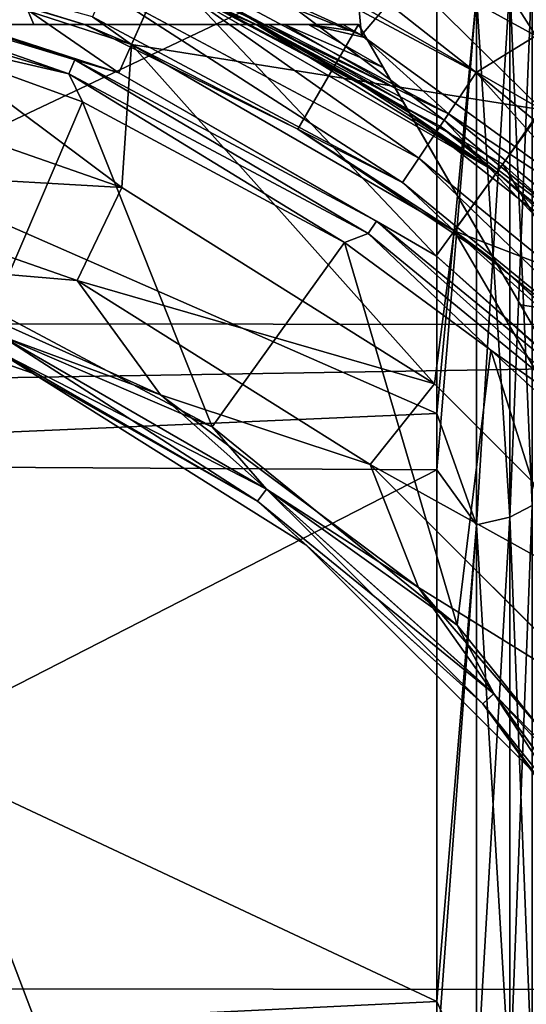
# Model space of a CAD drawing. Header units: millimetres. Extents: x -143 to 143, y -35 to 35.
# Tile 246 of 256: x 77.98 to 80.43, y 3.24 to 8.02. Entities that reach past the tile are written whole.
import ezdxf

# ---------------------------------------------------------------- set-up
doc = ezdxf.new("R2010")
doc.units = ezdxf.units.MM
doc.header["$LTSCALE"] = 65.185185
for name, color, linetype in [('13', 7, 'CONTINUOUS'), ('14', 7, 'CONTINUOUS'), ('224', 7, 'CONTINUOUS'), ('225', 7, 'CONTINUOUS'), ('229', 7, 'CONTINUOUS'), ('230', 7, 'CONTINUOUS'), ('231', 7, 'CONTINUOUS'), ('233', 7, 'CONTINUOUS'), ('237', 7, 'CONTINUOUS'), ('238', 7, 'CONTINUOUS'), ('239', 7, 'CONTINUOUS'), ('240', 7, 'CONTINUOUS'), ('241', 7, 'CONTINUOUS'), ('245', 7, 'CONTINUOUS'), ('247', 7, 'CONTINUOUS'), ('248', 7, 'CONTINUOUS'), ('250', 7, 'CONTINUOUS'), ('256', 7, 'CONTINUOUS'), ('257', 7, 'CONTINUOUS'), ('265', 7, 'CONTINUOUS'), ('266', 7, 'CONTINUOUS'), ('282', 7, 'CONTINUOUS'), ('287', 7, 'CONTINUOUS'), ('288', 7, 'CONTINUOUS'), ('36', 7, 'CONTINUOUS'), ('38', 7, 'CONTINUOUS'), ('39', 7, 'CONTINUOUS'), ('42', 7, 'CONTINUOUS'), ('43', 7, 'CONTINUOUS'), ('44', 7, 'CONTINUOUS'), ('45', 7, 'CONTINUOUS'), ('484', 7, 'CONTINUOUS'), ('492', 7, 'CONTINUOUS'), ('495', 7, 'CONTINUOUS'), ('504', 7, 'CONTINUOUS'), ('505', 7, 'CONTINUOUS'), ('517', 7, 'CONTINUOUS'), ('525', 7, 'CONTINUOUS'), ('71', 7, 'CONTINUOUS')]:
    doc.layers.add(name, color=color, linetype=linetype)

msp = doc.modelspace()

# ---------------------------------------------------------------- linework, layer by layer
at = {"layer": '13', "linetype": 'CONTINUOUS'}
for points in [[(80, 6.111, 15.0572), (80, 8.7591, 13.6872), (80.1913, 8.144, 14.1059), (80, 6.111, 15.0572)], [(80, 8.5104, -13.8432), (80, 5.838, -15.1651), (80.1913, 8.144, -14.1059), (80, 8.5104, -13.8432)], [(80.4621, 5.6635, -15.5604), (80.4621, 8.2795, -14.3405), (80.3537, 5.608, -15.4078), (80.4621, 5.6635, -15.5604)], [(80.3537, 5.608, -15.4078), (80.4621, 8.2795, -14.3405), (80.3537, 8.1983, -14.1999), (80.3537, 5.608, -15.4078)], [(80.4621, 8.2795, 14.3405), (80.4621, 5.6635, 15.5604), (80.3537, 8.1983, 14.1999), (80.4621, 8.2795, 14.3405)], [(80.1913, 8.144, 14.1059), (80.3537, 8.1983, 14.1999), (80.3537, 5.608, 15.4078), (80.1913, 8.144, 14.1059)], [(80.1913, 8.144, -14.1059), (80.1913, 5.5708, -15.3058), (80.3537, 8.1983, -14.1999), (80.1913, 8.144, -14.1059)], [(80.1913, 5.5708, -15.3058), (80.3537, 5.608, -15.4078), (80.3537, 8.1983, -14.1999), (80.1913, 5.5708, -15.3058)], [(80.3537, 8.1983, 14.1999), (80.4621, 5.6635, 15.5604), (80.3537, 5.608, 15.4078), (80.3537, 8.1983, 14.1999)], [(80.1913, 8.144, -14.1059), (80, 5.838, -15.1651), (80.1913, 5.5708, -15.3058), (80.1913, 8.144, -14.1059)], [(80.1913, 5.5708, 15.3058), (80, 6.111, 15.0572), (80.1913, 8.144, 14.1059), (80.1913, 5.5708, 15.3058)], [(80.1913, 5.5708, 15.3058), (80.1913, 8.144, 14.1059), (80.3537, 5.608, 15.4078), (80.1913, 5.5708, 15.3058)], [(80, 3.2571, 15.9202), (80, 6.111, 15.0572), (80.1913, 5.5708, 15.3058), (80, 3.2571, 15.9202)], [(80, 5.838, -15.1651), (80, 2.969, -15.9765), (80.1913, 5.5708, -15.3058), (80, 5.838, -15.1651)], [(80.4621, 2.8754, -16.3075), (80.4621, 5.6635, -15.5604), (80.3537, 2.8472, -16.1475), (80.4621, 2.8754, -16.3075)], [(80.3537, 2.8472, -16.1475), (80.4621, 5.6635, -15.5604), (80.3537, 5.608, -15.4078), (80.3537, 2.8472, -16.1475)], [(80.4621, 5.6635, 15.5604), (80.4621, 2.8754, 16.3075), (80.3537, 5.608, 15.4078), (80.4621, 5.6635, 15.5604)], [(80.1913, 5.5708, 15.3058), (80.3537, 5.608, 15.4078), (80.3537, 2.8472, 16.1475), (80.1913, 5.5708, 15.3058)], [(80.1913, 5.5708, -15.3058), (80.1913, 2.8284, -16.0406), (80.3537, 5.608, -15.4078), (80.1913, 5.5708, -15.3058)], [(80.1913, 2.8284, -16.0406), (80.3537, 2.8472, -16.1475), (80.3537, 5.608, -15.4078), (80.1913, 2.8284, -16.0406)], [(80.3537, 5.608, 15.4078), (80.4621, 2.8754, 16.3075), (80.3537, 2.8472, 16.1475), (80.3537, 5.608, 15.4078)], [(80.1913, 5.5708, -15.3058), (80, 2.969, -15.9765), (80.1913, 2.8284, -16.0406), (80.1913, 5.5708, -15.3058)], [(80.1913, 2.8284, 16.0406), (80, 3.2571, 15.9202), (80.1913, 5.5708, 15.3058), (80.1913, 2.8284, 16.0406)], [(80.1913, 2.8284, 16.0406), (80.1913, 5.5708, 15.3058), (80.3537, 2.8472, 16.1475), (80.1913, 2.8284, 16.0406)], [(80, 0.2936, 16.2473), (80, 3.2571, 15.9202), (80.1913, 2.8284, 16.0406), (80, 0.2936, 16.2473)]]:
    msp.add_3dface(points, dxfattribs=at)
at = {"layer": '14', "linetype": 'CONTINUOUS'}
for points in [[(80, 8.7591, 13.6872), (80, 6.111, 15.0572), (74.4367, 8.5549, 13.8158), (80, 8.7591, 13.6872)], [(74.4367, 5.8704, -15.1526), (80, 8.5104, -13.8432), (74.4367, 8.5549, -13.8158), (74.4367, 5.8704, -15.1526)], [(74.4367, 8.5549, 13.8158), (80, 6.111, 15.0572), (74.4367, 5.8704, 15.1526), (74.4367, 8.5549, 13.8158)], [(80, 5.838, -15.1651), (80, 8.5104, -13.8432), (74.4367, 5.8704, -15.1526), (80, 5.838, -15.1651)], [(80, 6.111, 15.0572), (80, 3.2571, 15.9202), (74.4367, 5.8704, 15.1526), (80, 6.111, 15.0572)], [(74.4367, 2.9862, -15.9733), (80, 5.838, -15.1651), (74.4367, 5.8704, -15.1526), (74.4367, 2.9862, -15.9733)], [(74.4367, 5.8704, 15.1526), (80, 3.2571, 15.9202), (74.4367, 2.9862, 15.9733), (74.4367, 5.8704, 15.1526)], [(80, 2.969, -15.9765), (80, 5.838, -15.1651), (74.4367, 2.9862, -15.9733), (80, 2.969, -15.9765)], [(80, 3.2571, 15.9202), (80, 0.2936, 16.2473), (74.4367, 2.9862, 15.9733), (80, 3.2571, 15.9202)]]:
    msp.add_3dface(points, dxfattribs=at)
at = {"layer": '224', "linetype": 'CONTINUOUS'}
msp.add_3dface([(80.0415, 8.6359, -31.5), (81.6546, 7.4643, -31.5), (80.6113, 8.3978, -31.5268), (80.0415, 8.6359, -31.5)], dxfattribs=at)
at = {"layer": '225', "linetype": 'CONTINUOUS'}
for points in [[(80.4791, 7.9437, -31.5), (80.0415, 8.6359, -31.5), (78.78, 8.8788, -31.5), (80.4791, 7.9437, -31.5)], [(81.6546, 7.4643, -31.5), (80.0415, 8.6359, -31.5), (80.4791, 7.9437, -31.5), (81.6546, 7.4643, -31.5)]]:
    msp.add_3dface(points, dxfattribs=at)
at = {"layer": '229', "linetype": 'CONTINUOUS'}
for points in [[(76.7984, 8.461, -29.7), (78.5183, 7.9022, -29.7), (76.7984, 8.461, -30.5), (76.7984, 8.461, -29.7)], [(76.7984, 8.461, -30.5), (78.5183, 7.9022, -29.7), (78.5183, 7.9022, -30.5), (76.7984, 8.461, -30.5)], [(78.5183, 7.9022, -29.7), (80.0843, 6.998, -29.7), (78.5183, 7.9022, -30.5), (78.5183, 7.9022, -29.7)], [(78.5183, 7.9022, -30.5), (80.0843, 6.998, -29.7), (80.0843, 6.998, -30.5), (78.5183, 7.9022, -30.5)], [(80.0843, 6.998, -29.7), (81.4283, 5.7879, -29.7), (80.0843, 6.998, -30.5), (80.0843, 6.998, -29.7)], [(80.0843, 6.998, -30.5), (81.4283, 5.7879, -29.7), (81.4282, 5.788, -30.5), (80.0843, 6.998, -30.5)]]:
    msp.add_3dface(points, dxfattribs=at)
at = {"layer": '230', "linetype": 'CONTINUOUS'}
for points in [[(80.1896, 7.7667, -31.4511), (78.78, 8.8788, -31.5), (78.5746, 8.6299, -31.4511), (80.1896, 7.7667, -31.4511)], [(80.4791, 7.9437, -31.5), (78.78, 8.8788, -31.5), (80.1896, 7.7667, -31.4511), (80.4791, 7.9437, -31.5)], [(80.0346, 7.5347, -31.3088), (78.5746, 8.6299, -31.4511), (78.4679, 8.3722, -31.3088), (80.0346, 7.5347, -31.3088)], [(80.1896, 7.7667, -31.4511), (78.5746, 8.6299, -31.4511), (80.0346, 7.5347, -31.3088), (80.1896, 7.7667, -31.4511)], [(76.7984, 8.461, -30.5), (78.5183, 7.9022, -30.5), (78.3288, 8.0365, -30.8081), (76.7984, 8.461, -30.5)], [(79.9116, 7.3507, -31.0873), (78.4679, 8.3722, -31.3088), (78.3832, 8.1677, -31.0873), (79.9116, 7.3507, -31.0873)], [(80.0346, 7.5347, -31.3088), (78.4679, 8.3722, -31.3088), (79.9116, 7.3507, -31.0873), (80.0346, 7.5347, -31.3088)], [(78.3288, 8.0365, -30.8081), (79.8327, 7.2327, -30.8081), (78.3832, 8.1677, -31.0873), (78.3288, 8.0365, -30.8081)], [(79.8327, 7.2327, -30.8081), (79.9116, 7.3507, -31.0873), (78.3832, 8.1677, -31.0873), (79.8327, 7.2327, -30.8081)], [(78.3288, 8.0365, -30.8081), (78.5183, 7.9022, -30.5), (79.8327, 7.2327, -30.8081), (78.3288, 8.0365, -30.8081)], [(81.6051, 6.6051, -31.4511), (80.4791, 7.9437, -31.5), (80.1896, 7.7667, -31.4511), (81.6051, 6.6051, -31.4511)], [(78.5183, 7.9022, -30.5), (80.0843, 6.998, -30.5), (79.8327, 7.2327, -30.8081), (78.5183, 7.9022, -30.5)], [(81.4078, 6.4078, -31.3088), (80.1896, 7.7667, -31.4511), (80.0346, 7.5347, -31.3088), (81.4078, 6.4078, -31.3088)], [(81.6051, 6.6051, -31.4511), (80.1896, 7.7667, -31.4511), (81.4078, 6.4078, -31.3088), (81.6051, 6.6051, -31.4511)], [(81.2513, 6.2513, -31.0873), (80.0346, 7.5347, -31.3088), (79.9116, 7.3507, -31.0873), (81.2513, 6.2513, -31.0873)], [(81.4078, 6.4078, -31.3088), (80.0346, 7.5347, -31.3088), (81.2513, 6.2513, -31.0873), (81.4078, 6.4078, -31.3088)], [(79.8327, 7.2327, -30.8081), (81.1509, 6.1509, -30.8081), (79.9116, 7.3507, -31.0873), (79.8327, 7.2327, -30.8081)], [(81.1509, 6.1509, -30.8081), (81.2513, 6.2513, -31.0873), (79.9116, 7.3507, -31.0873), (81.1509, 6.1509, -30.8081)], [(79.8327, 7.2327, -30.8081), (80.0843, 6.998, -30.5), (81.1509, 6.1509, -30.8081), (79.8327, 7.2327, -30.8081)], [(80.0843, 6.998, -30.5), (81.4282, 5.788, -30.5), (81.1509, 6.1509, -30.8081), (80.0843, 6.998, -30.5)]]:
    msp.add_3dface(points, dxfattribs=at)
at = {"layer": '231', "linetype": 'CONTINUOUS'}
for points in [[(78.8132, 8.5645, -28.975), (78.5183, 7.9022, -29.7), (76.7984, 8.461, -29.7), (78.8132, 8.5645, -28.975)], [(78.8132, 8.5645, -28.975), (80.5105, 7.5845, -28.975), (78.5183, 7.9022, -29.7), (78.8132, 8.5645, -28.975)], [(80.5105, 7.5845, -28.975), (80.0843, 6.998, -29.7), (78.5183, 7.9022, -29.7), (80.5105, 7.5845, -28.975)], [(80.5105, 7.5845, -28.975), (81.967, 6.2731, -28.975), (80.0843, 6.998, -29.7), (80.5105, 7.5845, -28.975)], [(81.967, 6.2731, -28.975), (81.4283, 5.7879, -29.7), (80.0843, 6.998, -29.7), (81.967, 6.2731, -28.975)]]:
    msp.add_3dface(points, dxfattribs=at)
at = {"layer": '233', "linetype": 'CONTINUOUS'}
for points in [[(78.4573, 7.7651, -25), (76.8816, 8.8522, -25.55), (76.7671, 8.3143, -25), (78.4573, 7.7651, -25)], [(78.681, 8.2676, -25.55), (76.8816, 8.8522, -25.55), (78.4573, 7.7651, -25), (78.681, 8.2676, -25.55)], [(79.9961, 6.8767, -25), (78.681, 8.2676, -25.55), (78.4573, 7.7651, -25), (79.9961, 6.8767, -25)], [(80.3195, 7.3216, -25.55), (78.681, 8.2676, -25.55), (79.9961, 6.8767, -25), (80.3195, 7.3216, -25.55)], [(81.3167, 5.6877, -25), (80.3195, 7.3216, -25.55), (79.9961, 6.8767, -25), (81.3167, 5.6877, -25)], [(81.7255, 6.0556, -25.55), (80.3195, 7.3216, -25.55), (81.3167, 5.6877, -25), (81.7255, 6.0556, -25.55)]]:
    msp.add_3dface(points, dxfattribs=at)
at = {"layer": '237', "linetype": 'CONTINUOUS'}
for points in [[(78.2808, 7.6242, -24.5), (77.3613, 7.957, -24.5), (77.8474, 6.6131, -24.5), (78.2808, 7.6242, -24.5)], [(78.9103, 6.0455, -24.5), (78.2808, 7.6242, -24.5), (77.8474, 6.6131, -24.5), (78.9103, 6.0455, -24.5)], [(79.551, 6.9411, -24.5), (78.2808, 7.6242, -24.5), (78.9103, 6.0455, -24.5), (79.551, 6.9411, -24.5)], [(80.0983, 5.0841, -24.5), (79.551, 6.9411, -24.5), (78.9103, 6.0455, -24.5), (80.0983, 5.0841, -24.5)], [(80.2619, 6.4189, -24.5), (79.551, 6.9411, -24.5), (80.0983, 5.0841, -24.5), (80.2619, 6.4189, -24.5)], [(81.0621, 3.8848, -24.5), (80.2619, 6.4189, -24.5), (80.0983, 5.0841, -24.5), (81.0621, 3.8848, -24.5)], [(80.9159, 5.8217, -24.5), (80.2619, 6.4189, -24.5), (81.0621, 3.8848, -24.5), (80.9159, 5.8217, -24.5)]]:
    msp.add_3dface(points, dxfattribs=at)
at = {"layer": '238', "linetype": 'CONTINUOUS'}
for points in [[(76.6388, 8.2386, -24.5268), (78.2145, 7.7606, -24.5268), (76.6531, 8.3104, -24.6001), (76.6388, 8.2386, -24.5268)], [(78.2426, 7.8283, -24.6001), (76.7673, 8.3142, -24.7), (76.6531, 8.3104, -24.6001), (78.2426, 7.8283, -24.6001)], [(78.2145, 7.7606, -24.5268), (78.2426, 7.8283, -24.6001), (76.6531, 8.3104, -24.6001), (78.2145, 7.7606, -24.5268)], [(78.4573, 7.7651, -24.7), (76.7673, 8.3142, -24.7), (78.2426, 7.8283, -24.6001), (78.4573, 7.7651, -24.7)], [(76.6388, 8.2386, -24.5268), (77.3613, 7.957, -24.5), (78.2145, 7.7606, -24.5268), (76.6388, 8.2386, -24.5268)], [(77.3613, 7.957, -24.5), (78.2808, 7.6242, -24.5), (78.2145, 7.7606, -24.5268), (77.3613, 7.957, -24.5)], [(78.2145, 7.7606, -24.5268), (79.6668, 6.9843, -24.5268), (78.2426, 7.8283, -24.6001), (78.2145, 7.7606, -24.5268)], [(79.6668, 6.9843, -24.5268), (79.7075, 7.0453, -24.6001), (78.2426, 7.8283, -24.6001), (79.6668, 6.9843, -24.5268)], [(79.7075, 7.0453, -24.6001), (78.4573, 7.7651, -24.7), (78.2426, 7.8283, -24.6001), (79.7075, 7.0453, -24.6001)], [(78.2808, 7.6242, -24.5), (79.551, 6.9411, -24.5), (78.2145, 7.7606, -24.5268), (78.2808, 7.6242, -24.5)], [(78.2145, 7.7606, -24.5268), (79.551, 6.9411, -24.5), (79.6668, 6.9843, -24.5268), (78.2145, 7.7606, -24.5268)], [(79.9962, 6.8766, -24.7), (78.4573, 7.7651, -24.7), (79.7075, 7.0453, -24.6001), (79.9962, 6.8766, -24.7)], [(79.6668, 6.9843, -24.5268), (80.9397, 5.9397, -24.5268), (79.7075, 7.0453, -24.6001), (79.6668, 6.9843, -24.5268)], [(80.9397, 5.9397, -24.5268), (80.9915, 5.9915, -24.6001), (79.7075, 7.0453, -24.6001), (80.9397, 5.9397, -24.5268)], [(80.9915, 5.9915, -24.6001), (79.9962, 6.8766, -24.7), (79.7075, 7.0453, -24.6001), (80.9915, 5.9915, -24.6001)], [(79.551, 6.9411, -24.5), (80.2619, 6.4189, -24.5), (79.6668, 6.9843, -24.5268), (79.551, 6.9411, -24.5)], [(79.6668, 6.9843, -24.5268), (80.2619, 6.4189, -24.5), (80.9397, 5.9397, -24.5268), (79.6668, 6.9843, -24.5268)], [(81.3167, 5.6876, -24.7), (79.9962, 6.8766, -24.7), (80.9915, 5.9915, -24.6001), (81.3167, 5.6876, -24.7)], [(80.2619, 6.4189, -24.5), (80.9159, 5.8217, -24.5), (80.9397, 5.9397, -24.5268), (80.2619, 6.4189, -24.5)]]:
    msp.add_3dface(points, dxfattribs=at)
at = {"layer": '239', "linetype": 'CONTINUOUS'}
for points in [[(78.4573, 7.7651, -25), (76.7671, 8.3143, -25), (78.4573, 7.7651, -24.7), (78.4573, 7.7651, -25)], [(76.7671, 8.3143, -25), (76.7673, 8.3142, -24.7), (78.4573, 7.7651, -24.7), (76.7671, 8.3143, -25)], [(79.9961, 6.8767, -25), (78.4573, 7.7651, -25), (79.9962, 6.8766, -24.7), (79.9961, 6.8767, -25)], [(78.4573, 7.7651, -25), (78.4573, 7.7651, -24.7), (79.9962, 6.8766, -24.7), (78.4573, 7.7651, -25)], [(81.3167, 5.6877, -25), (79.9961, 6.8767, -25), (79.9962, 6.8766, -24.7), (81.3167, 5.6877, -25)], [(81.3167, 5.6877, -25), (79.9962, 6.8766, -24.7), (81.3167, 5.6876, -24.7), (81.3167, 5.6877, -25)]]:
    msp.add_3dface(points, dxfattribs=at)
at = {"layer": '240', "linetype": 'CONTINUOUS'}
for points in [[(76.5577, 6.8245, -24.7), (78.0372, 6.3068, -24.7), (77.8581, 6.4193, -24.6), (76.5577, 6.8245, -24.7)], [(78.9103, 6.0455, -24.5), (77.8474, 6.6131, -24.5), (77.8879, 6.4863, -24.5267), (78.9103, 6.0455, -24.5)], [(77.8581, 6.4193, -24.6), (79.1302, 5.6848, -24.6), (77.8879, 6.4863, -24.5267), (77.8581, 6.4193, -24.6)], [(79.1733, 5.7441, -24.5267), (78.9103, 6.0455, -24.5), (77.8879, 6.4863, -24.5267), (79.1733, 5.7441, -24.5267)], [(79.1302, 5.6848, -24.6), (79.1733, 5.7441, -24.5267), (77.8879, 6.4863, -24.5267), (79.1302, 5.6848, -24.6)], [(77.8581, 6.4193, -24.6), (78.0372, 6.3068, -24.7), (79.1302, 5.6848, -24.6), (77.8581, 6.4193, -24.6)], [(78.0372, 6.3068, -24.7), (79.3644, 5.4728, -24.7), (79.1302, 5.6848, -24.6), (78.0372, 6.3068, -24.7)], [(80.0983, 5.0841, -24.5), (78.9103, 6.0455, -24.5), (79.1733, 5.7441, -24.5267), (80.0983, 5.0841, -24.5)], [(79.1302, 5.6848, -24.6), (80.2219, 4.7018, -24.6), (79.1733, 5.7441, -24.5267), (79.1302, 5.6848, -24.6)], [(80.2764, 4.7509, -24.5267), (80.0983, 5.0841, -24.5), (79.1733, 5.7441, -24.5267), (80.2764, 4.7509, -24.5267)], [(80.2219, 4.7018, -24.6), (80.2764, 4.7509, -24.5267), (79.1733, 5.7441, -24.5267), (80.2219, 4.7018, -24.6)], [(79.1302, 5.6848, -24.6), (79.3644, 5.4728, -24.7), (80.2219, 4.7018, -24.6), (79.1302, 5.6848, -24.6)], [(79.3644, 5.4728, -24.7), (80.4728, 4.3644, -24.7), (80.2219, 4.7018, -24.6), (79.3644, 5.4728, -24.7)], [(81.0621, 3.8848, -24.5), (80.0983, 5.0841, -24.5), (80.2764, 4.7509, -24.5267), (81.0621, 3.8848, -24.5)], [(80.2219, 4.7018, -24.6), (81.0854, 3.5134, -24.6), (80.2764, 4.7509, -24.5267), (80.2219, 4.7018, -24.6)], [(81.1489, 3.55, -24.5267), (81.0621, 3.8848, -24.5), (80.2764, 4.7509, -24.5267), (81.1489, 3.55, -24.5267)], [(81.0854, 3.5134, -24.6), (81.1489, 3.55, -24.5267), (80.2764, 4.7509, -24.5267), (81.0854, 3.5134, -24.6)], [(80.2219, 4.7018, -24.6), (80.4728, 4.3644, -24.7), (81.0854, 3.5134, -24.6), (80.2219, 4.7018, -24.6)]]:
    msp.add_3dface(points, dxfattribs=at)
at = {"layer": '241', "linetype": 'CONTINUOUS'}
for points in [[(78.0372, 6.3068, -24.7), (76.5577, 6.8245, -24.7), (78.0372, 6.3068, -25.3), (78.0372, 6.3068, -24.7)], [(78.0372, 6.3068, -25.3), (76.5577, 6.8245, -24.7), (76.5577, 6.8245, -25.3), (78.0372, 6.3068, -25.3)], [(79.3644, 5.4728, -24.7), (78.0372, 6.3068, -24.7), (79.3644, 5.4728, -25.3), (79.3644, 5.4728, -24.7)], [(79.3644, 5.4728, -25.3), (78.0372, 6.3068, -24.7), (78.0372, 6.3068, -25.3), (79.3644, 5.4728, -25.3)], [(80.4728, 4.3644, -24.7), (79.3644, 5.4728, -24.7), (80.4728, 4.3644, -25.3), (80.4728, 4.3644, -24.7)], [(80.4728, 4.3644, -25.3), (79.3644, 5.4728, -24.7), (79.3644, 5.4728, -25.3), (80.4728, 4.3644, -25.3)]]:
    msp.add_3dface(points, dxfattribs=at)
at = {"layer": '245', "linetype": 'CONTINUOUS'}
for points in [[(76.6688, 7.312, -25.5), (78.2542, 6.7572, -25.5), (77.2328, 6.8448, -25.5), (76.6688, 7.312, -25.5)], [(77.2328, 6.8448, -25.5), (78.2542, 6.7572, -25.5), (78.6588, 6.201, -25.5), (77.2328, 6.8448, -25.5)], [(78.2542, 6.7572, -25.5), (79.6761, 5.8638, -25.5), (78.6588, 6.201, -25.5), (78.2542, 6.7572, -25.5)], [(78.6588, 6.201, -25.5), (79.6761, 5.8638, -25.5), (79.9102, 5.2659, -25.5), (78.6588, 6.201, -25.5)], [(79.6761, 5.8638, -25.5), (80.8637, 4.6762, -25.5), (79.9102, 5.2659, -25.5), (79.6761, 5.8638, -25.5)], [(79.9102, 5.2659, -25.5), (80.8637, 4.6762, -25.5), (80.9305, 4.0828, -25.5), (79.9102, 5.2659, -25.5)]]:
    msp.add_3dface(points, dxfattribs=at)
at = {"layer": '247', "linetype": 'CONTINUOUS'}
for points in [[(78.2542, 6.7572, -25.5), (76.6688, 7.312, -25.5), (78.2542, 6.7573, -40.834), (78.2542, 6.7572, -25.5)], [(78.2542, 6.7573, -40.834), (76.6688, 7.312, -25.5), (76.6689, 7.312, -40.834), (78.2542, 6.7573, -40.834)], [(79.6761, 5.8638, -40.834), (78.2542, 6.7572, -25.5), (78.2542, 6.7573, -40.834), (79.6761, 5.8638, -40.834)], [(79.6761, 5.8638, -25.5), (78.2542, 6.7572, -25.5), (79.6761, 5.8638, -40.834), (79.6761, 5.8638, -25.5)], [(80.8637, 4.6762, -25.5), (79.6761, 5.8638, -25.5), (80.8638, 4.6761, -40.834), (80.8637, 4.6762, -25.5)], [(80.8638, 4.6761, -40.834), (79.6761, 5.8638, -25.5), (79.6761, 5.8638, -40.834), (80.8638, 4.6761, -40.834)]]:
    msp.add_3dface(points, dxfattribs=at)
at = {"layer": '248', "linetype": 'CONTINUOUS'}
for points in [[(78.4711, 7.2077, -41.7), (76.6689, 7.312, -40.834), (76.7801, 7.7994, -41.7), (78.4711, 7.2077, -41.7)], [(78.2542, 6.7573, -40.834), (76.6689, 7.312, -40.834), (78.4711, 7.2077, -41.7), (78.2542, 6.7573, -40.834)], [(79.9878, 6.2547, -41.7), (78.2542, 6.7573, -40.834), (78.4711, 7.2077, -41.7), (79.9878, 6.2547, -41.7)], [(79.6761, 5.8638, -40.834), (78.2542, 6.7573, -40.834), (79.9878, 6.2547, -41.7), (79.6761, 5.8638, -40.834)], [(81.2547, 4.9879, -41.7), (79.6761, 5.8638, -40.834), (79.9878, 6.2547, -41.7), (81.2547, 4.9879, -41.7)], [(80.8638, 4.6761, -40.834), (79.6761, 5.8638, -40.834), (81.2547, 4.9879, -41.7), (80.8638, 4.6761, -40.834)]]:
    msp.add_3dface(points, dxfattribs=at)
at = {"layer": '250', "linetype": 'CONTINUOUS'}
for points in [[(78.4711, 7.2077, -41.7), (76.7801, 7.7994, -41.7), (76.7983, 8.461, -41.7), (78.4711, 7.2077, -41.7)], [(78.5183, 7.9022, -41.7), (78.4711, 7.2077, -41.7), (76.7983, 8.461, -41.7), (78.5183, 7.9022, -41.7)], [(79.9878, 6.2547, -41.7), (78.4711, 7.2077, -41.7), (78.5183, 7.9022, -41.7), (79.9878, 6.2547, -41.7)], [(80.0843, 6.998, -41.7), (79.9878, 6.2547, -41.7), (78.5183, 7.9022, -41.7), (80.0843, 6.998, -41.7)], [(81.2547, 4.9879, -41.7), (79.9878, 6.2547, -41.7), (80.0843, 6.998, -41.7), (81.2547, 4.9879, -41.7)], [(81.4283, 5.7879, -41.7), (81.2547, 4.9879, -41.7), (80.0843, 6.998, -41.7), (81.4283, 5.7879, -41.7)]]:
    msp.add_3dface(points, dxfattribs=at)
at = {"layer": '256', "linetype": 'CONTINUOUS'}
msp.add_3dface([(78.2898, 8, -43), (76.6767, 8.4859, -43), (77.0156, 8, -43), (78.2898, 8, -43)], dxfattribs=at)
at = {"layer": '257', "linetype": 'CONTINUOUS'}
msp.add_3dface([(80.2833, 6.849, -43), (80.9204, 5.7455, -43), (81.5106, 5.6951, -43), (80.2833, 6.849, -43)], dxfattribs=at)
at = {"layer": '265', "linetype": 'CONTINUOUS'}
for points in [[(78.2898, 8, -43), (79.6188, 8, -43), (79.325, 7.4911, -43), (78.2898, 8, -43)], [(79.6188, 8, -43), (80.2833, 6.849, -43), (79.325, 7.4911, -43), (79.6188, 8, -43)]]:
    msp.add_3dface(points, dxfattribs=at)
at = {"layer": '266', "linetype": 'CONTINUOUS'}
for points in [[(80.9204, 5.7455, -43), (80.2833, 6.849, -43), (79.6188, 8, -46.5), (80.9204, 5.7455, -43)], [(80.9204, 5.7455, -43), (79.6188, 8, -46.5), (80.9204, 5.7455, -46), (80.9204, 5.7455, -43)], [(80.2833, 6.849, -43), (79.6188, 8, -43), (79.6188, 8, -46.5), (80.2833, 6.849, -43)], [(80.9204, 5.7455, -46), (79.6188, 8, -46.5), (80.4047, 6.6388, -46.3106), (80.9204, 5.7455, -46)], [(80.4047, 6.6388, -46.3106), (79.6188, 8, -46.5), (79.6566, 7.9345, -46.5), (80.4047, 6.6388, -46.3106)], [(79.7397, 7.7905, -46.5171), (80.4047, 6.6388, -46.3106), (79.6566, 7.9345, -46.5), (79.7397, 7.7905, -46.5171)], [(79.7979, 7.6899, -46.5535), (80.4047, 6.6388, -46.3106), (79.7397, 7.7905, -46.5171), (79.7979, 7.6899, -46.5535)], [(79.8372, 7.6217, -46.5994), (80.4047, 6.6388, -46.3106), (79.7979, 7.6899, -46.5535), (79.8372, 7.6217, -46.5994)], [(79.8597, 7.5828, -46.6498), (80.4047, 6.6388, -46.3106), (79.8372, 7.6217, -46.5994), (79.8597, 7.5828, -46.6498)], [(79.8667, 7.5707, -46.7), (80.4047, 6.6388, -46.3106), (79.8597, 7.5828, -46.6498), (79.8667, 7.5707, -46.7)], [(79.8667, 7.5707, -46.75), (80.4047, 6.6388, -46.3106), (79.8667, 7.5707, -46.7), (79.8667, 7.5707, -46.75)]]:
    msp.add_3dface(points, dxfattribs=at)
at = {"layer": '282', "linetype": 'CONTINUOUS'}
for points in [[(78.2898, 8, -43), (77.0156, 8, -43), (77.0156, 8, -46), (78.2898, 8, -43)], [(79.6188, 8, -43), (78.2898, 8, -43), (77.0156, 8, -46), (79.6188, 8, -43)], [(79.6188, 8, -43), (77.0156, 8, -46), (78.0437, 8, -46.3094), (79.6188, 8, -43)], [(79.5431, 8, -46.5), (79.6188, 8, -43), (78.0437, 8, -46.3094), (79.5431, 8, -46.5)], [(79.3769, 8, -46.5171), (79.5431, 8, -46.5), (78.0437, 8, -46.3094), (79.3769, 8, -46.5171)], [(79.2607, 8, -46.5535), (79.3769, 8, -46.5171), (78.0437, 8, -46.3094), (79.2607, 8, -46.5535)], [(79.182, 8, -46.5994), (79.2607, 8, -46.5535), (78.0437, 8, -46.3094), (79.182, 8, -46.5994)], [(79.1371, 8, -46.6498), (79.182, 8, -46.5994), (78.0437, 8, -46.3094), (79.1371, 8, -46.6498)], [(79.1231, 8, -46.7), (79.1371, 8, -46.6498), (78.0437, 8, -46.3094), (79.1231, 8, -46.7)], [(79.1231, 8, -46.75), (79.1231, 8, -46.7), (78.0437, 8, -46.3094), (79.1231, 8, -46.75)], [(79.6188, 8, -46.5), (79.6188, 8, -43), (79.5431, 8, -46.5), (79.6188, 8, -46.5)]]:
    msp.add_3dface(points, dxfattribs=at)
at = {"layer": '287', "linetype": 'CONTINUOUS'}
for points in [[(76.7983, 8.461, -41.7), (76.6767, 8.4859, -43), (78.2898, 8, -43), (76.7983, 8.461, -41.7)], [(78.5183, 7.9022, -41.7), (76.7983, 8.461, -41.7), (78.2898, 8, -43), (78.5183, 7.9022, -41.7)], [(78.5183, 7.9022, -41.7), (78.2898, 8, -43), (79.325, 7.4911, -43), (78.5183, 7.9022, -41.7)], [(80.0843, 6.998, -41.7), (78.5183, 7.9022, -41.7), (79.325, 7.4911, -43), (80.0843, 6.998, -41.7)], [(80.2833, 6.849, -43), (80.0843, 6.998, -41.7), (79.325, 7.4911, -43), (80.2833, 6.849, -43)], [(81.4283, 5.7879, -41.7), (80.0843, 6.998, -41.7), (80.2833, 6.849, -43), (81.4283, 5.7879, -41.7)], [(81.4283, 5.7879, -41.7), (80.2833, 6.849, -43), (81.5106, 5.6951, -43), (81.4283, 5.7879, -41.7)]]:
    msp.add_3dface(points, dxfattribs=at)
at = {"layer": '288', "linetype": 'CONTINUOUS'}
for points in [[(77.2328, 6.8448, -25.5), (78.6588, 6.201, -25.5), (77.8878, 6.4862, -25.4732), (77.2328, 6.8448, -25.5)], [(78.0372, 6.3068, -25.3), (76.5577, 6.8245, -25.3), (77.858, 6.4192, -25.3999), (78.0372, 6.3068, -25.3)], [(77.8878, 6.4862, -25.4732), (79.1733, 5.744, -25.4732), (77.858, 6.4192, -25.3999), (77.8878, 6.4862, -25.4732)], [(77.8878, 6.4862, -25.4732), (78.6588, 6.201, -25.5), (79.1733, 5.744, -25.4732), (77.8878, 6.4862, -25.4732)], [(79.1302, 5.6848, -25.3999), (78.0372, 6.3068, -25.3), (77.858, 6.4192, -25.3999), (79.1302, 5.6848, -25.3999)], [(79.1733, 5.744, -25.4732), (79.1302, 5.6848, -25.3999), (77.858, 6.4192, -25.3999), (79.1733, 5.744, -25.4732)], [(79.3644, 5.4728, -25.3), (78.0372, 6.3068, -25.3), (79.1302, 5.6848, -25.3999), (79.3644, 5.4728, -25.3)], [(78.6588, 6.201, -25.5), (79.9102, 5.2659, -25.5), (79.1733, 5.744, -25.4732), (78.6588, 6.201, -25.5)], [(79.1733, 5.744, -25.4732), (80.2763, 4.7508, -25.4732), (79.1302, 5.6848, -25.3999), (79.1733, 5.744, -25.4732)], [(79.1733, 5.744, -25.4732), (79.9102, 5.2659, -25.5), (80.2763, 4.7508, -25.4732), (79.1733, 5.744, -25.4732)], [(80.2219, 4.7018, -25.3999), (79.3644, 5.4728, -25.3), (79.1302, 5.6848, -25.3999), (80.2219, 4.7018, -25.3999)], [(80.2763, 4.7508, -25.4732), (80.2219, 4.7018, -25.3999), (79.1302, 5.6848, -25.3999), (80.2763, 4.7508, -25.4732)], [(80.4728, 4.3644, -25.3), (79.3644, 5.4728, -25.3), (80.2219, 4.7018, -25.3999), (80.4728, 4.3644, -25.3)], [(79.9102, 5.2659, -25.5), (80.9305, 4.0828, -25.5), (80.2763, 4.7508, -25.4732), (79.9102, 5.2659, -25.5)], [(80.2763, 4.7508, -25.4732), (81.1488, 3.55, -25.4732), (80.2219, 4.7018, -25.3999), (80.2763, 4.7508, -25.4732)], [(80.2763, 4.7508, -25.4732), (80.9305, 4.0828, -25.5), (81.1488, 3.55, -25.4732), (80.2763, 4.7508, -25.4732)], [(81.0853, 3.5134, -25.3999), (80.4728, 4.3644, -25.3), (80.2219, 4.7018, -25.3999), (81.0853, 3.5134, -25.3999)], [(81.1488, 3.55, -25.4732), (81.0853, 3.5134, -25.3999), (80.2219, 4.7018, -25.3999), (81.1488, 3.55, -25.4732)]]:
    msp.add_3dface(points, dxfattribs=at)
at = {"layer": '36', "linetype": 'CONTINUOUS'}
for points in [[(80.3199, 7.3213, -24), (84.5, 13.357, -24), (78.6813, 8.2675, -24), (80.3199, 7.3213, -24)], [(81.7258, 6.0552, -24), (84.5, 13.357, -24), (80.3199, 7.3213, -24), (81.7258, 6.0552, -24)]]:
    msp.add_3dface(points, dxfattribs=at)
at = {"layer": '38', "linetype": 'CONTINUOUS'}
for points in [[(74, -13.8358, -19.5), (74, 13.8358, -19.5), (84.5, -13.8358, -19.5), (74, -13.8358, -19.5)], [(74, 13.8358, -19.5), (84.5, 13.8358, -19.5), (84.5, -13.8358, -19.5), (74, 13.8358, -19.5)]]:
    msp.add_3dface(points, dxfattribs=at)
at = {"layer": '39', "linetype": 'CONTINUOUS'}
for points in [[(80.3195, 7.3216, -25.55), (78.6813, 8.2675, -24), (78.681, 8.2676, -25.55), (80.3195, 7.3216, -25.55)], [(80.3199, 7.3213, -24), (78.6813, 8.2675, -24), (80.3195, 7.3216, -25.55), (80.3199, 7.3213, -24)], [(81.7255, 6.0556, -25.55), (80.3199, 7.3213, -24), (80.3195, 7.3216, -25.55), (81.7255, 6.0556, -25.55)], [(81.7258, 6.0552, -24), (80.3199, 7.3213, -24), (81.7255, 6.0556, -25.55), (81.7258, 6.0552, -24)]]:
    msp.add_3dface(points, dxfattribs=at)
at = {"layer": '42', "linetype": 'CONTINUOUS'}
for points in [[(80.5105, 7.5845, -28.975), (78.8132, 8.5645, -28.975), (79.027, 9.044, -29.5), (80.5105, 7.5845, -28.975)], [(80.8194, 8.009, -29.5), (80.5105, 7.5845, -28.975), (79.027, 9.044, -29.5), (80.8194, 8.009, -29.5)]]:
    msp.add_3dface(points, dxfattribs=at)
at = {"layer": '43', "linetype": 'CONTINUOUS'}
for points in [[(80.8194, 8.009, -29.5), (79.027, 9.044, -29.5), (79.267, 8.9333, -31), (80.8194, 8.009, -29.5)], [(81.0149, 7.8633, -31), (80.8194, 8.009, -29.5), (79.267, 8.9333, -31), (81.0149, 7.8633, -31)]]:
    msp.add_3dface(points, dxfattribs=at)
at = {"layer": '44', "linetype": 'CONTINUOUS'}
msp.add_3dface([(81.0149, 7.8633, -31), (79.267, 8.9333, -31), (80.5213, 8.2632, -31.1913), (81.0149, 7.8633, -31)], dxfattribs=at)
at = {"layer": '45', "linetype": 'CONTINUOUS'}
for points in [[(-68.6914, 8.2681, -31.5), (92.5, 15.0162, -31.5), (-67.1224, 6.79, -31.5), (-68.6914, 8.2681, -31.5)], [(-67.1224, 6.79, -31.5), (92.5, 15.0162, -31.5), (-65.8916, 5.0197, -31.5), (-67.1224, 6.79, -31.5)], [(-65.8916, 5.0197, -31.5), (92.5, 15.0162, -31.5), (-65.0524, 3.0341, -31.5), (-65.8916, 5.0197, -31.5)], [(-65.0524, 3.0341, -31.5), (92.5, 15.0162, -31.5), (-64.6406, 0.918, -31.5), (-65.0524, 3.0341, -31.5)], [(-64.6406, 0.918, -31.5), (92.5, 15.0162, -31.5), (72.8774, 10.1811, -31.5), (-64.6406, 0.918, -31.5)]]:
    msp.add_3dface(points, dxfattribs=at)
at = {"layer": '484', "linetype": 'CONTINUOUS'}
for points in [[(77.9594, 8.7108, -48.5), (79.3538, 10.9674, -48.5), (79.6335, 7.948, -48.5), (77.9594, 8.7108, -48.5)], [(79.3538, 10.9674, -48.5), (81.3367, 9.9542, -48.5), (79.6335, 7.948, -48.5), (79.3538, 10.9674, -48.5)], [(79.6335, 7.948, -48.5), (81.3367, 9.9542, -48.5), (81.1275, 6.8625, -48.5), (79.6335, 7.948, -48.5)]]:
    msp.add_3dface(points, dxfattribs=at)
at = {"layer": '492', "linetype": 'CONTINUOUS'}
for points in [[(78.6606, 8.2219, -48.3), (79.1231, 8, -46.75), (77.8076, 8.5509, -46.75), (78.6606, 8.2219, -48.3)], [(80.2901, 7.2811, -48.3), (79.1231, 8, -46.75), (78.6606, 8.2219, -48.3), (80.2901, 7.2811, -48.3)], [(79.1231, 8, -46.7), (79.1231, 8, -46.75), (80.2901, 7.2811, -48.3), (79.1231, 8, -46.7)], [(79.1231, 8, -46.7), (80.2901, 7.2811, -48.3), (79.5, 7.7942, -46.7), (79.1231, 8, -46.7)], [(79.8667, 7.5707, -46.75), (79.8667, 7.5707, -46.7), (79.5, 7.7942, -46.7), (79.8667, 7.5707, -46.75)], [(80.2901, 7.2811, -48.3), (79.8667, 7.5707, -46.75), (79.5, 7.7942, -46.7), (80.2901, 7.2811, -48.3)], [(79.8667, 7.5707, -46.75), (80.2901, 7.2811, -48.3), (81.2112, 6.5132, -46.75), (79.8667, 7.5707, -46.75)], [(80.2901, 7.2811, -48.3), (81.6883, 6.0222, -48.3), (81.2112, 6.5132, -46.75), (80.2901, 7.2811, -48.3)]]:
    msp.add_3dface(points, dxfattribs=at)
at = {"layer": '495', "linetype": 'CONTINUOUS'}
for points in [[(77.9594, 8.7108, -48.5), (79.6335, 7.948, -48.5), (78.4825, 8.4074, -48.4733), (77.9594, 8.7108, -48.5)], [(78.4825, 8.4074, -48.4733), (80.0557, 7.5664, -48.4733), (78.4544, 8.3397, -48.4), (78.4825, 8.4074, -48.4733)], [(78.4825, 8.4074, -48.4733), (79.6335, 7.948, -48.5), (80.0557, 7.5664, -48.4733), (78.4825, 8.4074, -48.4733)], [(80.015, 7.5055, -48.4), (78.6606, 8.2219, -48.3), (78.4544, 8.3397, -48.4), (80.015, 7.5055, -48.4)], [(80.0557, 7.5664, -48.4733), (80.015, 7.5055, -48.4), (78.4544, 8.3397, -48.4), (80.0557, 7.5664, -48.4733)], [(80.2901, 7.2811, -48.3), (78.6606, 8.2219, -48.3), (80.015, 7.5055, -48.4), (80.2901, 7.2811, -48.3)], [(79.6335, 7.948, -48.5), (81.1275, 6.8625, -48.5), (80.0557, 7.5664, -48.4733), (79.6335, 7.948, -48.5)], [(80.0557, 7.5664, -48.4733), (81.4347, 6.4347, -48.4733), (80.015, 7.5055, -48.4), (80.0557, 7.5664, -48.4733)], [(80.0557, 7.5664, -48.4733), (81.1275, 6.8625, -48.5), (81.4347, 6.4347, -48.4733), (80.0557, 7.5664, -48.4733)], [(81.3829, 6.3829, -48.4), (80.2901, 7.2811, -48.3), (80.015, 7.5055, -48.4), (81.3829, 6.3829, -48.4)], [(81.4347, 6.4347, -48.4733), (81.3829, 6.3829, -48.4), (80.015, 7.5055, -48.4), (81.4347, 6.4347, -48.4733)], [(81.6883, 6.0222, -48.3), (80.2901, 7.2811, -48.3), (81.3829, 6.3829, -48.4), (81.6883, 6.0222, -48.3)]]:
    msp.add_3dface(points, dxfattribs=at)
at = {"layer": '504', "linetype": 'CONTINUOUS'}
for points in [[(78.0437, 8, -46.3094), (77.0156, 8, -46), (77.8076, 8.5509, -46.75), (78.0437, 8, -46.3094)], [(79.1231, 8, -46.75), (78.0437, 8, -46.3094), (77.8076, 8.5509, -46.75), (79.1231, 8, -46.75)]]:
    msp.add_3dface(points, dxfattribs=at)
at = {"layer": '505', "linetype": 'CONTINUOUS'}
for points in [[(80.4047, 6.6388, -46.3106), (79.8667, 7.5707, -46.75), (81.2112, 6.5132, -46.75), (80.4047, 6.6388, -46.3106)], [(80.9204, 5.7455, -46), (80.4047, 6.6388, -46.3106), (81.2112, 6.5132, -46.75), (80.9204, 5.7455, -46)]]:
    msp.add_3dface(points, dxfattribs=at)
at = {"layer": '517', "linetype": 'CONTINUOUS'}
for points in [[(79.6188, 8, -46.5), (79.5431, 8, -46.5), (79.6, 7.9674, -46.5), (79.6188, 8, -46.5)], [(79.6566, 7.9345, -46.5), (79.6188, 8, -46.5), (79.6, 7.9674, -46.5), (79.6566, 7.9345, -46.5)]]:
    msp.add_3dface(points, dxfattribs=at)
at = {"layer": '525', "linetype": 'CONTINUOUS'}
for points in [[(79.8597, 7.5828, -46.6498), (79.1371, 8, -46.6498), (79.1231, 8, -46.7), (79.8597, 7.5828, -46.6498)], [(79.8597, 7.5828, -46.6498), (79.1231, 8, -46.7), (79.5, 7.7942, -46.7), (79.8597, 7.5828, -46.6498)], [(79.8597, 7.5828, -46.6498), (79.8372, 7.6217, -46.5994), (79.1371, 8, -46.6498), (79.8597, 7.5828, -46.6498)], [(79.8372, 7.6217, -46.5994), (79.182, 8, -46.5994), (79.1371, 8, -46.6498), (79.8372, 7.6217, -46.5994)], [(79.8372, 7.6217, -46.5994), (79.7979, 7.6899, -46.5535), (79.182, 8, -46.5994), (79.8372, 7.6217, -46.5994)], [(79.7979, 7.6899, -46.5535), (79.2607, 8, -46.5535), (79.182, 8, -46.5994), (79.7979, 7.6899, -46.5535)], [(79.7979, 7.6899, -46.5535), (79.7397, 7.7905, -46.5171), (79.2607, 8, -46.5535), (79.7979, 7.6899, -46.5535)], [(79.7397, 7.7905, -46.5171), (79.3769, 8, -46.5171), (79.2607, 8, -46.5535), (79.7397, 7.7905, -46.5171)], [(79.7397, 7.7905, -46.5171), (79.6566, 7.9345, -46.5), (79.3769, 8, -46.5171), (79.7397, 7.7905, -46.5171)], [(79.3769, 8, -46.5171), (79.6566, 7.9345, -46.5), (79.6, 7.9674, -46.5), (79.3769, 8, -46.5171)], [(79.5431, 8, -46.5), (79.3769, 8, -46.5171), (79.6, 7.9674, -46.5), (79.5431, 8, -46.5)], [(79.8667, 7.5707, -46.7), (79.8597, 7.5828, -46.6498), (79.5, 7.7942, -46.7), (79.8667, 7.5707, -46.7)]]:
    msp.add_3dface(points, dxfattribs=at)
at = {"layer": '71', "linetype": 'CONTINUOUS'}
for points in [[(92.5, 9.5787, 18.1245), (-92.5, 9.8866, 17.9584), (-92.5, 6.7495, 19.357), (92.5, 9.5787, 18.1245)], [(92.5, 6.529, 19.4325), (92.5, 9.5787, 18.1245), (-92.5, 6.7495, 19.357), (92.5, 6.529, 19.4325)], [(92.5, 6.529, 19.4325), (-92.5, 6.7495, 19.357), (-92.5, 3.4229, 20.2122), (92.5, 6.529, 19.4325)], [(92.5, 3.308, 20.2313), (92.5, 6.529, 19.4325), (-92.5, 3.4229, 20.2122), (92.5, 3.308, 20.2313)], [(92.5, 3.308, 20.2313), (-92.5, 3.4229, 20.2122), (-92.5, 0, 20.5), (92.5, 3.308, 20.2313)], [(92.5, 0, 20.5), (92.5, 3.308, 20.2313), (-92.5, 0, 20.5), (92.5, 0, 20.5)]]:
    msp.add_3dface(points, dxfattribs=at)

doc.saveas('drawing.dxf')
